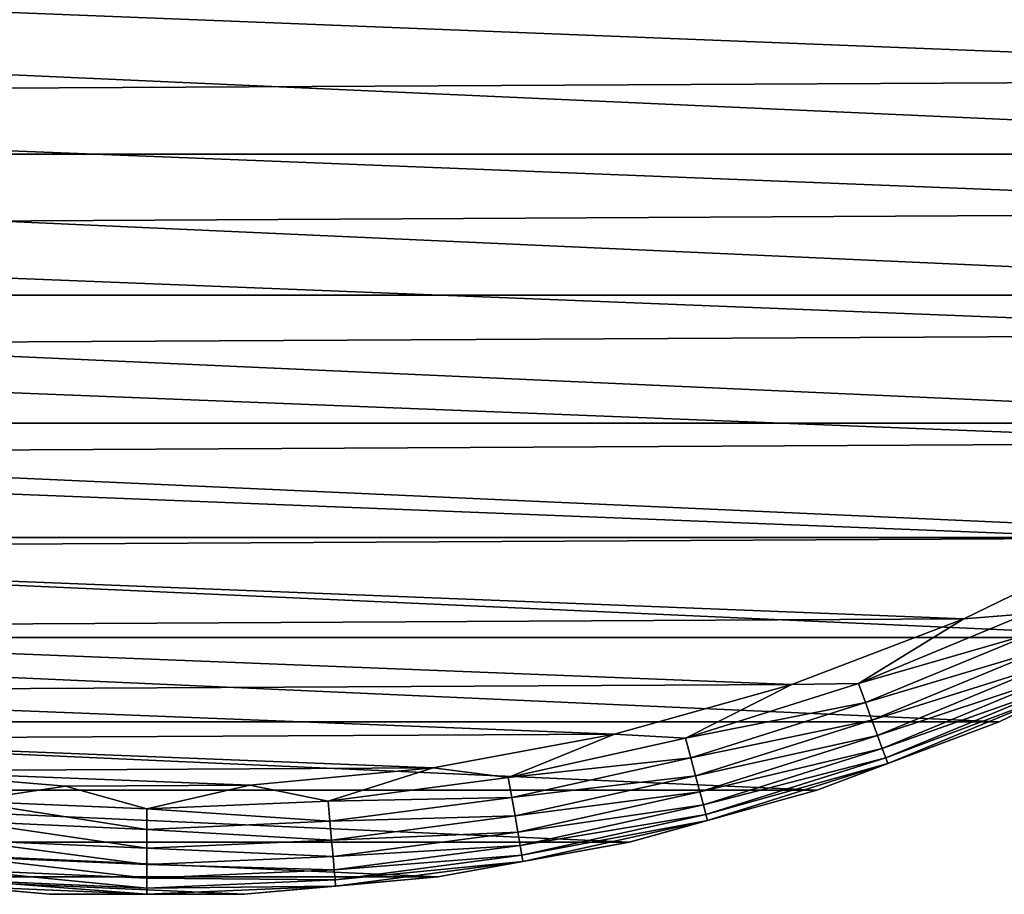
# Model space of a CAD drawing. Header units: millimetres. Extents: x -105 to 105, y -92 to 30.
# Tile 228 of 247: x 73 to 87, y -30 to -18. Entities that reach past the tile are written whole.
import ezdxf

# ---------------------------------------------------------------- set-up
doc = ezdxf.new("R2010")
doc.units = ezdxf.units.MM
doc.header["$LTSCALE"] = 59.53398
for name, color, linetype in [('108', 7, 'CONTINUOUS'), ('109', 7, 'CONTINUOUS'), ('110', 7, 'CONTINUOUS'), ('111', 7, 'CONTINUOUS')]:
    doc.layers.add(name, color=color, linetype=linetype)

msp = doc.modelspace()

# ---------------------------------------------------------------- linework, layer by layer
at = {"layer": '108', "color": 7, "linetype": 'CONTINUOUS'}
for points in [[(52.408, -19.738, -58.95), (50.73, -17.634, -58.95), (97.592, -19.738, -58.95), (52.408, -19.738, -58.95)], [(97.592, -19.738, -58.95), (50.73, -17.634, -58.95), (99.27, -17.634, -58.95), (97.592, -19.738, -58.95)], [(54.268, -21.684, -58.95), (52.408, -19.738, -58.95), (95.732, -21.684, -58.95), (54.268, -21.684, -58.95)], [(95.732, -21.684, -58.95), (52.408, -19.738, -58.95), (97.592, -19.738, -58.95), (95.732, -21.684, -58.95)], [(56.295, -23.455, -58.95), (54.268, -21.684, -58.95), (93.705, -23.455, -58.95), (56.295, -23.455, -58.95)], [(93.705, -23.455, -58.95), (54.268, -21.684, -58.95), (95.732, -21.684, -58.95), (93.705, -23.455, -58.95)], [(58.473, -25.037, -58.95), (56.295, -23.455, -58.95), (91.527, -25.037, -58.95), (58.473, -25.037, -58.95)], [(91.527, -25.037, -58.95), (56.295, -23.455, -58.95), (93.705, -23.455, -58.95), (91.527, -25.037, -58.95)], [(60.784, -26.418, -58.95), (58.473, -25.037, -58.95), (89.216, -26.418, -58.95), (60.784, -26.418, -58.95)], [(89.216, -26.418, -58.95), (58.473, -25.037, -58.95), (91.527, -25.037, -58.95), (89.216, -26.418, -58.95)], [(63.209, -27.586, -58.95), (60.784, -26.418, -58.95), (86.791, -27.586, -58.95), (63.209, -27.586, -58.95)], [(86.791, -27.586, -58.95), (60.784, -26.418, -58.95), (89.216, -26.418, -58.95), (86.791, -27.586, -58.95)], [(65.729, -28.532, -58.95), (63.209, -27.586, -58.95), (84.271, -28.532, -58.95), (65.729, -28.532, -58.95)], [(84.271, -28.532, -58.95), (63.209, -27.586, -58.95), (86.791, -27.586, -58.95), (84.271, -28.532, -58.95)], [(68.325, -29.248, -58.95), (65.729, -28.532, -58.95), (81.675, -29.248, -58.95), (68.325, -29.248, -58.95)], [(81.675, -29.248, -58.95), (65.729, -28.532, -58.95), (84.271, -28.532, -58.95), (81.675, -29.248, -58.95)], [(70.973, -29.728, -58.95), (68.325, -29.248, -58.95), (79.027, -29.728, -58.95), (70.973, -29.728, -58.95)], [(79.027, -29.728, -58.95), (68.325, -29.248, -58.95), (81.675, -29.248, -58.95), (79.027, -29.728, -58.95)], [(73.654, -29.97, -58.95), (70.973, -29.728, -58.95), (76.346, -29.97, -58.95), (73.654, -29.97, -58.95)], [(76.346, -29.97, -58.95), (70.973, -29.728, -58.95), (79.027, -29.728, -58.95), (76.346, -29.97, -58.95)]]:
    msp.add_3dface(points, dxfattribs=at)
at = {"layer": '109', "color": 7, "linetype": 'CONTINUOUS'}
for points in [[(96.509, -18.698, -39.95), (98.093, -16.702, -39.95), (52.084, -16.945, -39.95), (96.509, -18.698, -39.95)], [(53.69, -18.924, -39.95), (96.509, -18.698, -39.95), (52.084, -16.945, -39.95), (53.69, -18.924, -39.95)], [(94.752, -20.545, -39.95), (96.509, -18.698, -39.95), (53.69, -18.924, -39.95), (94.752, -20.545, -39.95)], [(55.466, -20.753, -39.95), (94.752, -20.545, -39.95), (53.69, -18.924, -39.95), (55.466, -20.753, -39.95)], [(92.837, -22.228, -39.95), (94.752, -20.545, -39.95), (55.466, -20.753, -39.95), (92.837, -22.228, -39.95)], [(57.398, -22.415, -39.95), (92.837, -22.228, -39.95), (55.466, -20.753, -39.95), (57.398, -22.415, -39.95)], [(90.78, -23.733, -39.95), (92.837, -22.228, -39.95), (57.398, -22.415, -39.95), (90.78, -23.733, -39.95)], [(59.471, -23.898, -39.95), (90.78, -23.733, -39.95), (57.398, -22.415, -39.95), (59.471, -23.898, -39.95)], [(88.597, -25.048, -39.95), (90.78, -23.733, -39.95), (59.471, -23.898, -39.95), (88.597, -25.048, -39.95)], [(61.668, -25.19, -39.95), (88.597, -25.048, -39.95), (59.471, -23.898, -39.95), (61.668, -25.19, -39.95)], [(86.304, -26.162, -39.95), (88.597, -25.048, -39.95), (61.668, -25.19, -39.95), (86.304, -26.162, -39.95)], [(63.972, -26.28, -39.95), (86.304, -26.162, -39.95), (61.668, -25.19, -39.95), (63.972, -26.28, -39.95)], [(83.922, -27.068, -39.95), (86.304, -26.162, -39.95), (63.972, -26.28, -39.95), (83.922, -27.068, -39.95)], [(66.364, -27.16, -39.95), (83.922, -27.068, -39.95), (63.972, -26.28, -39.95), (66.364, -27.16, -39.95)], [(81.468, -27.756, -39.95), (83.922, -27.068, -39.95), (66.364, -27.16, -39.95), (81.468, -27.756, -39.95)], [(68.825, -27.823, -39.95), (81.468, -27.756, -39.95), (66.364, -27.16, -39.95), (68.825, -27.823, -39.95)], [(78.962, -28.223, -39.95), (81.468, -27.756, -39.95), (68.825, -27.823, -39.95), (78.962, -28.223, -39.95)], [(71.336, -28.263, -39.95), (78.962, -28.223, -39.95), (68.825, -27.823, -39.95), (71.336, -28.263, -39.95)], [(76.425, -28.464, -39.95), (78.962, -28.223, -39.95), (71.336, -28.263, -39.95), (76.425, -28.464, -39.95)], [(73.876, -28.478, -39.95), (76.425, -28.464, -39.95), (71.336, -28.263, -39.95), (73.876, -28.478, -39.95)]]:
    msp.add_3dface(points, dxfattribs=at)
at = {"layer": '110', "color": 7, "linetype": 'CONTINUOUS'}
for points in [[(88.597, -25.048, -39.95), (86.304, -26.162, -39.95), (87.168, -26.093, -39.978), (88.597, -25.048, -39.95)], [(87.168, -26.093, -39.978), (86.304, -26.162, -39.95), (84.847, -27.055, -39.978), (87.168, -26.093, -39.978)], [(87.168, -26.093, -39.978), (84.847, -27.055, -39.978), (87.287, -26.349, -40.064), (87.168, -26.093, -39.978)], [(86.304, -26.162, -39.95), (83.922, -27.068, -39.95), (84.847, -27.055, -39.978), (86.304, -26.162, -39.95)], [(87.287, -26.349, -40.064), (84.847, -27.055, -39.978), (84.943, -27.319, -40.064), (87.287, -26.349, -40.064)], [(87.287, -26.349, -40.064), (84.943, -27.319, -40.064), (87.396, -26.584, -40.202), (87.287, -26.349, -40.064)], [(86.791, -27.586, -41.45), (89.216, -26.418, -41.45), (87.666, -27.163, -41.157), (86.791, -27.586, -41.45)], [(87.396, -26.584, -40.202), (84.943, -27.319, -40.064), (85.032, -27.563, -40.202), (87.396, -26.584, -40.202)], [(87.396, -26.584, -40.202), (85.032, -27.563, -40.202), (87.493, -26.79, -40.389), (87.396, -26.584, -40.202)], [(87.493, -26.79, -40.389), (85.032, -27.563, -40.202), (85.11, -27.777, -40.389), (87.493, -26.79, -40.389)], [(87.493, -26.79, -40.389), (85.11, -27.777, -40.389), (87.572, -26.96, -40.616), (87.493, -26.79, -40.389)], [(87.572, -26.96, -40.616), (85.11, -27.777, -40.389), (85.174, -27.953, -40.616), (87.572, -26.96, -40.616)], [(87.572, -26.96, -40.616), (85.174, -27.953, -40.616), (87.63, -27.086, -40.876), (87.572, -26.96, -40.616)], [(83.922, -27.068, -39.95), (81.468, -27.756, -39.95), (82.452, -27.81, -39.978), (83.922, -27.068, -39.95)], [(84.847, -27.055, -39.978), (83.922, -27.068, -39.95), (82.452, -27.81, -39.978), (84.847, -27.055, -39.978)], [(84.847, -27.055, -39.978), (82.452, -27.81, -39.978), (84.943, -27.319, -40.064), (84.847, -27.055, -39.978)], [(87.63, -27.086, -40.876), (85.174, -27.953, -40.616), (85.222, -28.083, -40.876), (87.63, -27.086, -40.876)], [(87.666, -27.163, -41.157), (87.63, -27.086, -40.876), (85.222, -28.083, -40.876), (87.666, -27.163, -41.157)], [(85.251, -28.164, -41.157), (87.666, -27.163, -41.157), (85.222, -28.083, -40.876), (85.251, -28.164, -41.157)], [(85.251, -28.164, -41.157), (86.791, -27.586, -41.45), (87.666, -27.163, -41.157), (85.251, -28.164, -41.157)], [(84.943, -27.319, -40.064), (82.452, -27.81, -39.978), (82.525, -28.082, -40.064), (84.943, -27.319, -40.064)], [(84.943, -27.319, -40.064), (82.525, -28.082, -40.064), (85.032, -27.563, -40.202), (84.943, -27.319, -40.064)], [(85.032, -27.563, -40.202), (82.525, -28.082, -40.064), (82.592, -28.333, -40.202), (85.032, -27.563, -40.202)], [(85.032, -27.563, -40.202), (82.592, -28.333, -40.202), (85.11, -27.777, -40.389), (85.032, -27.563, -40.202)], [(84.271, -28.532, -41.45), (86.791, -27.586, -41.45), (85.251, -28.164, -41.157), (84.271, -28.532, -41.45)], [(81.468, -27.756, -39.95), (78.962, -28.223, -39.95), (79.999, -28.354, -39.978), (81.468, -27.756, -39.95)], [(82.452, -27.81, -39.978), (81.468, -27.756, -39.95), (79.999, -28.354, -39.978), (82.452, -27.81, -39.978)], [(85.11, -27.777, -40.389), (82.592, -28.333, -40.202), (82.651, -28.553, -40.389), (85.11, -27.777, -40.389)], [(85.11, -27.777, -40.389), (82.651, -28.553, -40.389), (85.174, -27.953, -40.616), (85.11, -27.777, -40.389)], [(82.452, -27.81, -39.978), (79.999, -28.354, -39.978), (82.525, -28.082, -40.064), (82.452, -27.81, -39.978)], [(85.174, -27.953, -40.616), (82.651, -28.553, -40.389), (82.699, -28.733, -40.616), (85.174, -27.953, -40.616)], [(85.174, -27.953, -40.616), (82.699, -28.733, -40.616), (85.222, -28.083, -40.876), (85.174, -27.953, -40.616)], [(82.525, -28.082, -40.064), (79.999, -28.354, -39.978), (80.048, -28.631, -40.064), (82.525, -28.082, -40.064)], [(82.525, -28.082, -40.064), (80.048, -28.631, -40.064), (82.592, -28.333, -40.202), (82.525, -28.082, -40.064)], [(85.222, -28.083, -40.876), (82.699, -28.733, -40.616), (82.735, -28.867, -40.876), (85.222, -28.083, -40.876)], [(85.251, -28.164, -41.157), (85.222, -28.083, -40.876), (82.735, -28.867, -40.876), (85.251, -28.164, -41.157)], [(82.757, -28.95, -41.157), (85.251, -28.164, -41.157), (82.735, -28.867, -40.876), (82.757, -28.95, -41.157)], [(82.757, -28.95, -41.157), (84.271, -28.532, -41.45), (85.251, -28.164, -41.157), (82.757, -28.95, -41.157)], [(73.876, -28.478, -39.95), (71.336, -28.263, -39.95), (72.491, -28.681, -39.978), (73.876, -28.478, -39.95)], [(78.962, -28.223, -39.95), (76.425, -28.464, -39.95), (77.509, -28.681, -39.978), (78.962, -28.223, -39.95)], [(79.999, -28.354, -39.978), (78.962, -28.223, -39.95), (77.509, -28.681, -39.978), (79.999, -28.354, -39.978)], [(76.425, -28.464, -39.95), (73.876, -28.478, -39.95), (75, -28.791, -39.978), (76.425, -28.464, -39.95)], [(77.509, -28.681, -39.978), (76.425, -28.464, -39.95), (75, -28.791, -39.978), (77.509, -28.681, -39.978)], [(79.999, -28.354, -39.978), (77.509, -28.681, -39.978), (80.048, -28.631, -40.064), (79.999, -28.354, -39.978)], [(82.592, -28.333, -40.202), (80.048, -28.631, -40.064), (80.094, -28.887, -40.202), (82.592, -28.333, -40.202)], [(82.592, -28.333, -40.202), (80.094, -28.887, -40.202), (82.651, -28.553, -40.389), (82.592, -28.333, -40.202)], [(75, -28.791, -39.978), (73.876, -28.478, -39.95), (72.491, -28.681, -39.978), (75, -28.791, -39.978)], [(82.651, -28.553, -40.389), (80.094, -28.887, -40.202), (80.133, -29.111, -40.389), (82.651, -28.553, -40.389)], [(82.651, -28.553, -40.389), (80.133, -29.111, -40.389), (82.699, -28.733, -40.616), (82.651, -28.553, -40.389)], [(81.676, -29.248, -41.45), (84.271, -28.532, -41.45), (82.757, -28.95, -41.157), (81.676, -29.248, -41.45)], [(75, -29.073, -40.064), (72.491, -28.681, -39.978), (72.466, -28.962, -40.064), (75, -29.073, -40.064)], [(75, -28.791, -39.978), (72.491, -28.681, -39.978), (75, -29.073, -40.064), (75, -28.791, -39.978)], [(77.509, -28.681, -39.978), (75, -28.791, -39.978), (77.534, -28.962, -40.064), (77.509, -28.681, -39.978)], [(80.048, -28.631, -40.064), (77.509, -28.681, -39.978), (77.534, -28.962, -40.064), (80.048, -28.631, -40.064)], [(80.048, -28.631, -40.064), (77.534, -28.962, -40.064), (80.094, -28.887, -40.202), (80.048, -28.631, -40.064)], [(82.699, -28.733, -40.616), (80.133, -29.111, -40.389), (80.165, -29.295, -40.616), (82.699, -28.733, -40.616)], [(82.699, -28.733, -40.616), (80.165, -29.295, -40.616), (82.735, -28.867, -40.876), (82.699, -28.733, -40.616)], [(77.534, -28.962, -40.064), (75, -28.791, -39.978), (75, -29.073, -40.064), (77.534, -28.962, -40.064)], [(82.735, -28.867, -40.876), (80.165, -29.295, -40.616), (80.19, -29.432, -40.876), (82.735, -28.867, -40.876)], [(82.757, -28.95, -41.157), (82.735, -28.867, -40.876), (80.19, -29.432, -40.876), (82.757, -28.95, -41.157)], [(75, -29.332, -40.202), (72.466, -28.962, -40.064), (72.444, -29.221, -40.202), (75, -29.332, -40.202)], [(75, -29.073, -40.064), (72.466, -28.962, -40.064), (75, -29.332, -40.202), (75, -29.073, -40.064)], [(77.534, -28.962, -40.064), (75, -29.073, -40.064), (77.556, -29.221, -40.202), (77.534, -28.962, -40.064)], [(80.094, -28.887, -40.202), (77.534, -28.962, -40.064), (77.556, -29.221, -40.202), (80.094, -28.887, -40.202)], [(80.094, -28.887, -40.202), (77.556, -29.221, -40.202), (80.133, -29.111, -40.389), (80.094, -28.887, -40.202)], [(80.204, -29.516, -41.157), (82.757, -28.95, -41.157), (80.19, -29.432, -40.876), (80.204, -29.516, -41.157)], [(80.204, -29.516, -41.157), (81.676, -29.248, -41.45), (82.757, -28.95, -41.157), (80.204, -29.516, -41.157)], [(77.556, -29.221, -40.202), (75, -29.073, -40.064), (75, -29.332, -40.202), (77.556, -29.221, -40.202)], [(80.133, -29.111, -40.389), (77.556, -29.221, -40.202), (77.576, -29.448, -40.389), (80.133, -29.111, -40.389)], [(80.133, -29.111, -40.389), (77.576, -29.448, -40.389), (80.165, -29.295, -40.616), (80.133, -29.111, -40.389)], [(75, -29.56, -40.389), (72.444, -29.221, -40.202), (72.424, -29.448, -40.389), (75, -29.56, -40.389)], [(75, -29.332, -40.202), (72.444, -29.221, -40.202), (75, -29.56, -40.389), (75, -29.332, -40.202)], [(77.556, -29.221, -40.202), (75, -29.332, -40.202), (77.576, -29.448, -40.389), (77.556, -29.221, -40.202)], [(79.027, -29.728, -41.45), (81.676, -29.248, -41.45), (80.204, -29.516, -41.157), (79.027, -29.728, -41.45)], [(77.576, -29.448, -40.389), (75, -29.332, -40.202), (75, -29.56, -40.389), (77.576, -29.448, -40.389)], [(80.165, -29.295, -40.616), (77.576, -29.448, -40.389), (77.593, -29.634, -40.616), (80.165, -29.295, -40.616)], [(80.165, -29.295, -40.616), (77.593, -29.634, -40.616), (80.19, -29.432, -40.876), (80.165, -29.295, -40.616)], [(75, -29.747, -40.616), (72.424, -29.448, -40.389), (72.407, -29.634, -40.616), (75, -29.747, -40.616)], [(75, -29.56, -40.389), (72.424, -29.448, -40.389), (75, -29.747, -40.616), (75, -29.56, -40.389)], [(77.576, -29.448, -40.389), (75, -29.56, -40.389), (77.593, -29.634, -40.616), (77.576, -29.448, -40.389)], [(80.19, -29.432, -40.876), (77.593, -29.634, -40.616), (77.605, -29.772, -40.876), (80.19, -29.432, -40.876)], [(80.204, -29.516, -41.157), (80.19, -29.432, -40.876), (77.605, -29.772, -40.876), (80.204, -29.516, -41.157)], [(77.612, -29.857, -41.157), (80.204, -29.516, -41.157), (77.605, -29.772, -40.876), (77.612, -29.857, -41.157)], [(77.612, -29.857, -41.157), (79.027, -29.728, -41.45), (80.204, -29.516, -41.157), (77.612, -29.857, -41.157)], [(75, -29.886, -40.876), (72.407, -29.634, -40.616), (72.395, -29.772, -40.876), (75, -29.886, -40.876)], [(75, -29.747, -40.616), (72.407, -29.634, -40.616), (75, -29.886, -40.876), (75, -29.747, -40.616)], [(77.593, -29.634, -40.616), (75, -29.56, -40.389), (75, -29.747, -40.616), (77.593, -29.634, -40.616)], [(77.593, -29.634, -40.616), (75, -29.747, -40.616), (77.605, -29.772, -40.876), (77.593, -29.634, -40.616)], [(70.973, -29.728, -41.45), (73.654, -29.97, -41.45), (72.388, -29.857, -41.157), (70.973, -29.728, -41.45)], [(72.388, -29.857, -41.157), (75, -29.971, -41.157), (72.395, -29.772, -40.876), (72.388, -29.857, -41.157)], [(75, -29.971, -41.157), (75, -29.886, -40.876), (72.395, -29.772, -40.876), (75, -29.971, -41.157)], [(77.605, -29.772, -40.876), (75, -29.747, -40.616), (75, -29.886, -40.876), (77.605, -29.772, -40.876)], [(77.612, -29.857, -41.157), (77.605, -29.772, -40.876), (75, -29.886, -40.876), (77.612, -29.857, -41.157)], [(76.346, -29.97, -41.45), (79.027, -29.728, -41.45), (77.612, -29.857, -41.157), (76.346, -29.97, -41.45)], [(72.388, -29.857, -41.157), (73.654, -29.97, -41.45), (75, -29.971, -41.157), (72.388, -29.857, -41.157)], [(75, -29.971, -41.157), (76.346, -29.97, -41.45), (77.612, -29.857, -41.157), (75, -29.971, -41.157)], [(75, -29.971, -41.157), (77.612, -29.857, -41.157), (75, -29.886, -40.876), (75, -29.971, -41.157)], [(73.654, -29.97, -41.45), (76.346, -29.97, -41.45), (75, -29.971, -41.157), (73.654, -29.97, -41.45)]]:
    msp.add_3dface(points, dxfattribs=at)
at = {"layer": '111', "color": 7, "linetype": 'CONTINUOUS'}
for points in [[(86.791, -27.586, -58.95), (89.216, -26.418, -58.95), (86.791, -27.586, -41.45), (86.791, -27.586, -58.95)], [(89.216, -26.418, -58.95), (89.216, -26.418, -41.45), (86.791, -27.586, -41.45), (89.216, -26.418, -58.95)], [(84.271, -28.532, -58.95), (86.791, -27.586, -58.95), (84.271, -28.532, -41.45), (84.271, -28.532, -58.95)], [(86.791, -27.586, -58.95), (86.791, -27.586, -41.45), (84.271, -28.532, -41.45), (86.791, -27.586, -58.95)], [(81.675, -29.248, -58.95), (84.271, -28.532, -58.95), (81.676, -29.248, -41.45), (81.675, -29.248, -58.95)], [(84.271, -28.532, -58.95), (84.271, -28.532, -41.45), (81.676, -29.248, -41.45), (84.271, -28.532, -58.95)], [(79.027, -29.728, -58.95), (81.675, -29.248, -58.95), (79.027, -29.728, -41.45), (79.027, -29.728, -58.95)], [(81.675, -29.248, -58.95), (81.676, -29.248, -41.45), (79.027, -29.728, -41.45), (81.675, -29.248, -58.95)], [(70.973, -29.728, -58.95), (73.654, -29.97, -58.95), (70.973, -29.728, -41.45), (70.973, -29.728, -58.95)], [(73.654, -29.97, -58.95), (73.654, -29.97, -41.45), (70.973, -29.728, -41.45), (73.654, -29.97, -58.95)], [(76.346, -29.97, -58.95), (79.027, -29.728, -58.95), (76.346, -29.97, -41.45), (76.346, -29.97, -58.95)], [(79.027, -29.728, -58.95), (79.027, -29.728, -41.45), (76.346, -29.97, -41.45), (79.027, -29.728, -58.95)], [(73.654, -29.97, -58.95), (76.346, -29.97, -58.95), (73.654, -29.97, -41.45), (73.654, -29.97, -58.95)], [(76.346, -29.97, -58.95), (76.346, -29.97, -41.45), (73.654, -29.97, -41.45), (76.346, -29.97, -58.95)]]:
    msp.add_3dface(points, dxfattribs=at)

doc.saveas('drawing.dxf')
